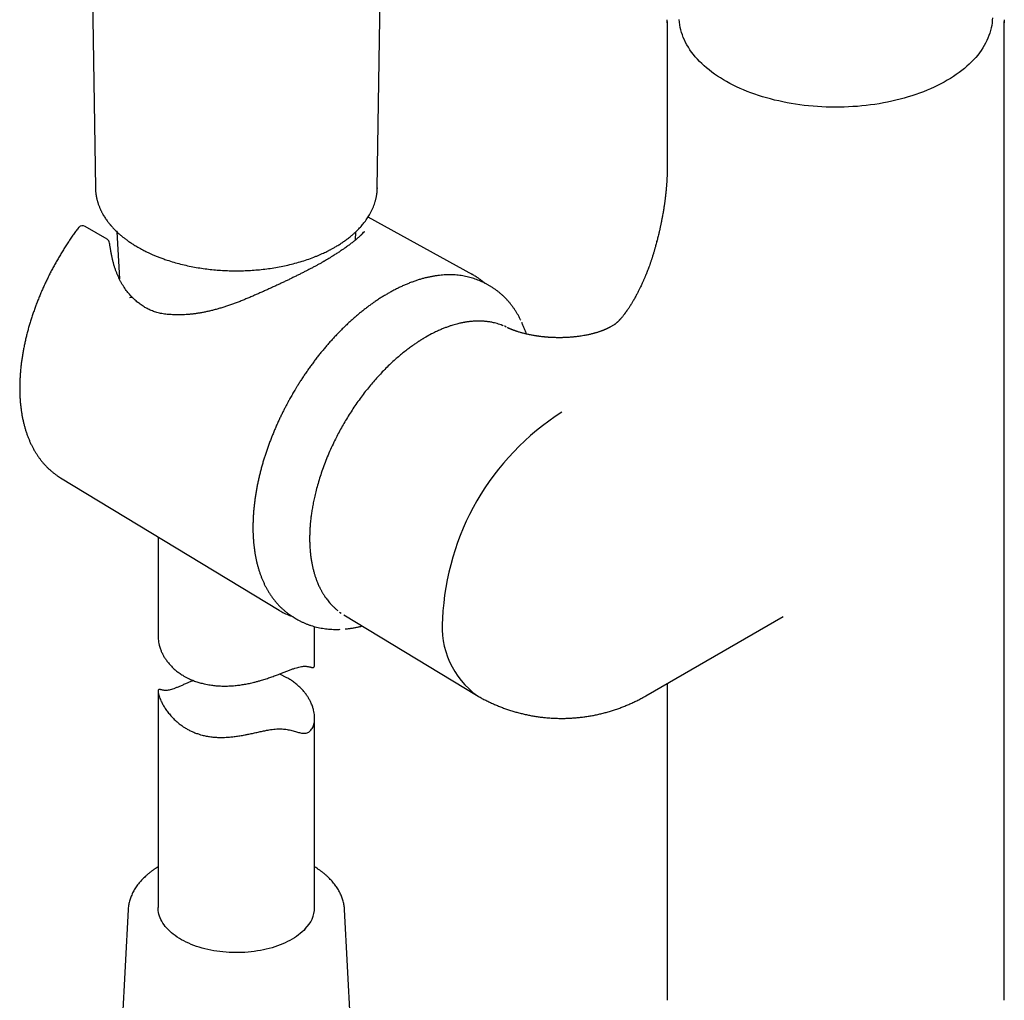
# Model space of a CAD drawing. Header units: millimetres. Extents: x 8 to 839, y 12 to 2009.
# Tile 3 of 22: x 625 to 720, y 487 to 581. Entities that reach past the tile are written whole.
import ezdxf

# ---------------------------------------------------------------- set-up
doc = ezdxf.new("R2010")
doc.units = ezdxf.units.MM

msp = doc.modelspace()

# ---------------------------------------------------------------- linework, layer by layer
at = {"color": 7, "linetype": 'Continuous', "lineweight": 30}
for p, q in [((659.716, 565.299), (661.21, 667.707)), ((631.614, 640.11), (632.705, 565.299)), ((687.5, 581.25), (687.5, 567.287)), ((719.8, 487.637), (719.8, 581.25)), ((632.708, 565.299), (632.709, 565.27)), ((659.713, 565.299), (659.711, 565.251)), ((668.864, 556.979), (658.826, 562.491)), ((633.82, 560.379), (631.732, 561.612)), ((634.76, 561.101), (635, 556.583)), ((657.619, 560.308), (657.661, 561.101)), ((686.499, 560.16), (686.511, 560.206)), ((670.376, 555.971), (670.075, 556.137)), ((670.376, 555.971), (670.373, 555.973)), ((683.363, 553.159), (683.371, 553.169)), ((671.937, 552.047), (671.916, 552.059)), ((672.066, 551.97), (671.937, 552.047)), ((673.573, 552.403), (673.584, 552.379)), ((682.411, 552.184), (682.006, 551.951)), ((682.413, 552.18), (682.409, 552.178)), ((664.918, 551.309), (664.366, 551.006)), ((675.833, 551.011), (675.824, 551.012)), ((678.938, 551.067), (678.905, 551.063)), ((629.355, 537.54), (650.309, 524.838)), ((638.711, 531.869), (638.711, 522.323)), ((656.096, 524.656), (656.27, 524.56)), ((651.645, 524.21), (651.938, 524.032)), ((656.499, 524.411), (669.211, 516.706)), ((685.459, 516.647), (698.594, 524.229)), ((653.711, 519.638), (653.711, 523.275)), ((656.649, 523.051), (656.627, 523.049)), ((638.711, 517.092), (638.711, 496.372)), ((687.5, 517.825), (687.5, 487.637)), ((653.711, 496.372), (653.711, 514.497)), ((635.845, 496.164), (634.589, 472.507)), ((635.845, 496.164), (635.844, 496.158)), ((657.833, 472.507), (656.577, 496.164))]:
    msp.add_line(p, q, dxfattribs=at)
at = {"color": 7, "linetype": 'Continuous', "lineweight": 30, "flags": 128}
for points in [[(687.502, 581.1), (687.5, 581.218), (687.502, 581.411)], [(718.657, 581.603), (718.647, 581.357), (718.624, 581.111), (718.589, 580.866), (718.542, 580.621), (718.483, 580.377), (718.412, 580.134), (718.33, 579.892), (718.235, 579.652), (718.128, 579.414), (718.01, 579.177), (717.88, 578.942), (717.739, 578.71), (717.586, 578.48), (717.422, 578.252), (717.247, 578.028), (717.061, 577.806), (716.864, 577.588), (716.656, 577.372), (716.438, 577.161), (716.21, 576.953), (715.971, 576.748), (715.723, 576.548), (715.464, 576.352), (715.196, 576.16), (714.919, 575.973), (714.633, 575.791), (714.338, 575.613), (714.034, 575.44), (713.721, 575.272), (713.401, 575.109), (713.073, 574.952), (712.737, 574.8), (712.394, 574.654), (712.043, 574.513), (711.686, 574.378), (711.323, 574.249), (710.953, 574.126), (710.577, 574.01), (710.196, 573.899), (709.809, 573.795), (709.418, 573.697), (709.022, 573.605), (708.621, 573.52), (708.217, 573.442), (707.808, 573.371), (707.397, 573.306), (706.982, 573.248), (706.565, 573.196), (706.145, 573.152), (705.723, 573.114), (705.3, 573.084), (704.875, 573.06), (704.449, 573.044), (704.023, 573.034), (703.596, 573.031), (703.17, 573.036), (702.743, 573.047), (702.318, 573.066), (701.894, 573.091), (701.471, 573.123), (701.049, 573.162), (700.63, 573.208), (700.213, 573.261), (699.8, 573.321), (699.389, 573.388), (698.981, 573.461), (698.578, 573.541), (698.178, 573.628), (697.783, 573.721), (697.393, 573.82), (697.008, 573.926), (696.628, 574.038), (696.253, 574.156), (695.885, 574.281), (695.523, 574.411), (695.168, 574.548), (694.819, 574.69), (694.478, 574.837), (694.144, 574.991), (693.817, 575.149), (693.499, 575.313), (693.189, 575.483), (692.887, 575.657), (692.594, 575.836), (692.31, 576.02), (692.035, 576.208), (691.77, 576.401), (691.514, 576.598), (691.268, 576.799), (691.031, 577.004), (690.806, 577.213), (690.59, 577.426), (690.385, 577.642), (690.191, 577.861), (690.007, 578.084), (689.835, 578.309), (689.674, 578.537), (689.524, 578.768), (689.386, 579.001), (689.259, 579.236), (689.143, 579.473), (689.04, 579.712), (688.948, 579.952), (688.868, 580.194), (688.8, 580.438), (688.744, 580.682), (688.7, 580.927), (688.668, 581.172), (688.649, 581.419)], [(719.797, 581.41), (719.799, 581.155), (719.798, 581.103)], [(670.075, 556.137), (669.946, 556.205), (669.914, 556.222)], [(651.49, 524.307), (651.519, 524.289), (651.645, 524.21)], [(652.815, 494.32), (652.667, 494.168), (652.508, 494.02), (652.338, 493.875), (652.159, 493.735), (651.971, 493.599), (651.773, 493.467), (651.565, 493.34), (651.35, 493.218), (651.126, 493.101), (650.893, 492.99), (650.654, 492.884), (650.407, 492.783), (650.153, 492.688), (649.893, 492.6), (649.627, 492.517), (649.355, 492.441), (649.079, 492.371), (648.797, 492.308), (648.512, 492.251), (648.222, 492.201), (647.93, 492.157), (647.634, 492.121), (647.337, 492.091), (647.037, 492.068), (646.736, 492.053), (646.435, 492.044), (646.133, 492.042), (645.831, 492.048), (645.53, 492.06), (645.229, 492.079), (644.931, 492.106), (644.634, 492.139), (644.34, 492.179), (644.049, 492.226), (643.762, 492.279), (643.478, 492.34), (643.199, 492.406), (642.925, 492.48), (642.656, 492.559), (642.393, 492.645), (642.137, 492.737), (641.886, 492.834), (641.643, 492.938), (641.407, 493.047), (641.179, 493.161), (640.959, 493.28), (640.748, 493.405), (640.545, 493.534), (640.352, 493.668), (640.168, 493.807), (639.994, 493.949), (639.83, 494.096), (639.677, 494.246), (639.534, 494.4), (639.402, 494.556), (639.281, 494.716), (639.171, 494.878), (639.072, 495.043), (638.986, 495.21), (638.91, 495.379), (638.847, 495.55), (638.796, 495.722), (638.756, 495.894), (638.729, 496.068), (638.714, 496.242), (638.711, 496.372)], [(687.5, 487.637), (687.5, 487.605), (687.502, 487.484)], [(719.797, 487.477), (719.799, 487.541), (719.8, 487.637)]]:
    msp.add_lwpolyline(points, dxfattribs=at)
at = {"color": 7, "linetype": 'Continuous', "lineweight": 30}
for centre, radius, start, end in [((631.477, 561.182), 0.5, 59.4351, 137.49325), ((633.565, 559.949), 0.5, 6.7688, 59.4351), ((633.623, 559.594), 0.5, 8.15266, 11.49547), ((633.662, 559.339), 0.5, 8.58566, 9.50375), ((665.884, 551.552), 6.191, 59.6675, 62.93357), ((636.74, 553.738), 0.5, 52.98593, 55.56674), ((640.231, 552.651), 0.5, 87.02071, 89.44546), ((690.744, 522.921), 24.804, 122.58761, 177.41239), ((653.518, 530.132), 6.191, 237.17587, 240.4805), ((674.011, 523.228), 8.087, 174.22709, 234.4608), ((650.692, 496.468), 3.021, 314.66573, 358.16994)]:
    msp.add_arc(centre, radius, start, end, dxfattribs=at)
for points, knots in [([(687.5, 567.288), (687.5, 567.245), (687.499, 567.168), (687.498, 567.066), (687.497, 566.99), (687.496, 566.93), (687.495, 566.874), (687.493, 566.784), (687.49, 566.663), (687.486, 566.528), (687.481, 566.412), (687.477, 566.31), (687.471, 566.204), (687.466, 566.095), (687.459, 565.977), (687.451, 565.85), (687.441, 565.706), (687.43, 565.56), (687.419, 565.416), (687.406, 565.268), (687.394, 565.136), (687.383, 565.022), (687.376, 564.944), (687.368, 564.868), (687.359, 564.784), (687.349, 564.688), (687.338, 564.594), (687.329, 564.509), (687.32, 564.436), (687.311, 564.363), (687.301, 564.281), (687.288, 564.173), (687.272, 564.051), (687.255, 563.924), (687.239, 563.809), (687.223, 563.698), (687.206, 563.585), (687.187, 563.455), (687.163, 563.3), (687.132, 563.11), (687.098, 562.907), (687.062, 562.705), (687.028, 562.517), (686.996, 562.348), (686.968, 562.204), (686.941, 562.067), (686.913, 561.929), (686.883, 561.781), (686.852, 561.634), (686.821, 561.492), (686.791, 561.358), (686.763, 561.234), (686.734, 561.108), (686.7, 560.964), (686.657, 560.786), (686.607, 560.581), (686.557, 560.384), (686.524, 560.26), (686.51, 560.206)], [0, 0, 0, 0, 0.021124, 0.037667, 0.049537, 0.057867, 0.066688, 0.076341, 0.10102, 0.124209, 0.139999, 0.155385, 0.171506, 0.189093, 0.205927, 0.225694, 0.246744, 0.271378, 0.291551, 0.311218, 0.337108, 0.350233, 0.361147, 0.371265, 0.383491, 0.397929, 0.412567, 0.424391, 0.434275, 0.444087, 0.455829, 0.469518, 0.490117, 0.507519, 0.523051, 0.538759, 0.55404, 0.569391, 0.592362, 0.618983, 0.647765, 0.675159, 0.700902, 0.723296, 0.742629, 0.758417, 0.777336, 0.797203, 0.816356, 0.834788, 0.852395, 0.868393, 0.882606, 0.900588, 0.923452, 0.95043, 0.978532, 1, 1, 1, 1]), ([(632.705, 565.299), (632.707, 565.25), (632.709, 565.147), (632.719, 564.997), (632.733, 564.842), (632.752, 564.694), (632.773, 564.557), (632.794, 564.441), (632.813, 564.349), (632.831, 564.268), (632.85, 564.186), (632.875, 564.089), (632.906, 563.98), (632.941, 563.864), (632.982, 563.74), (633.029, 563.61), (633.081, 563.476), (633.132, 563.354), (633.178, 563.25), (633.217, 563.166), (633.255, 563.089), (633.298, 563.003), (633.352, 562.9), (633.423, 562.772), (633.51, 562.624), (633.61, 562.465), (633.714, 562.309), (633.82, 562.16), (633.913, 562.036), (633.989, 561.938), (634.045, 561.869), (634.093, 561.81), (634.133, 561.763), (634.163, 561.728), (634.188, 561.698), (634.221, 561.66), (634.272, 561.602), (634.346, 561.519), (634.445, 561.414), (634.568, 561.286), (634.719, 561.138), (634.889, 560.979), (635.078, 560.811), (635.284, 560.638), (635.517, 560.454), (635.781, 560.258), (636.076, 560.053), (636.404, 559.84), (636.642, 559.7), (636.764, 559.627)], [0, 0, 0, 0, 0.02109, 0.043573, 0.067466, 0.09244, 0.114743, 0.133347, 0.14825, 0.159345, 0.172107, 0.187216, 0.204668, 0.223113, 0.241481, 0.263419, 0.285247, 0.305742, 0.322609, 0.335799, 0.34705, 0.361116, 0.378188, 0.398266, 0.425034, 0.452231, 0.478679, 0.504379, 0.529329, 0.543004, 0.555487, 0.565889, 0.574212, 0.580456, 0.584737, 0.590092, 0.600924, 0.616009, 0.635347, 0.658934, 0.686766, 0.71884, 0.749704, 0.783676, 0.820753, 0.86093, 0.9042, 0.950559, 1, 1, 1, 1]), ([(636.764, 559.627), (636.846, 559.581), (637.001, 559.493), (637.228, 559.371), (637.443, 559.26), (637.659, 559.154), (637.889, 559.046), (638.153, 558.927), (638.455, 558.798), (638.798, 558.661), (639.17, 558.522), (639.641, 558.36), (640.208, 558.183), (640.867, 558.004), (641.533, 557.848), (642.201, 557.715), (642.871, 557.604), (643.54, 557.514), (644.205, 557.446), (644.869, 557.397), (645.535, 557.368), (646.207, 557.358), (646.886, 557.368), (647.57, 557.398), (648.259, 557.449), (648.948, 557.522), (649.638, 557.617), (650.322, 557.733), (650.992, 557.871), (651.666, 558.032), (652.335, 558.219), (652.997, 558.43), (653.516, 558.619), (653.907, 558.774), (654.179, 558.888), (654.433, 559.001), (654.663, 559.107), (654.849, 559.197), (654.996, 559.27), (655.111, 559.329), (655.213, 559.382), (655.314, 559.436), (655.421, 559.494), (655.546, 559.563), (655.689, 559.645), (655.848, 559.739), (656.066, 559.873), (656.336, 560.047), (656.649, 560.263), (656.958, 560.494), (657.24, 560.722), (657.486, 560.936), (657.691, 561.126), (657.867, 561.3), (658.022, 561.461), (658.166, 561.62), (658.305, 561.78), (658.443, 561.95), (658.582, 562.132), (658.721, 562.328), (658.854, 562.529), (658.986, 562.748), (659.114, 562.981), (659.235, 563.228), (659.341, 563.473), (659.438, 563.729), (659.507, 563.948), (659.554, 564.118), (659.587, 564.25), (659.617, 564.387), (659.641, 564.515), (659.662, 564.644), (659.681, 564.776), (659.697, 564.93), (659.711, 565.107), (659.714, 565.232), (659.716, 565.299)], [0, 0, 0, 0, 0.01083, 0.020576, 0.029286, 0.038092, 0.047468, 0.057413, 0.069864, 0.083105, 0.097137, 0.111957, 0.135359, 0.158515, 0.181343, 0.203845, 0.226022, 0.247874, 0.269402, 0.29061, 0.311804, 0.333224, 0.35487, 0.376742, 0.398842, 0.421171, 0.44373, 0.466519, 0.489265, 0.511597, 0.536111, 0.560102, 0.583571, 0.594455, 0.605223, 0.615518, 0.62483, 0.633155, 0.638485, 0.643313, 0.647639, 0.651577, 0.656183, 0.661604, 0.667914, 0.675114, 0.68309, 0.697863, 0.713152, 0.728957, 0.745264, 0.758504, 0.770529, 0.781337, 0.790934, 0.800271, 0.809983, 0.819652, 0.830186, 0.841578, 0.853077, 0.864325, 0.87828, 0.891865, 0.905181, 0.918661, 0.931882, 0.938772, 0.94571, 0.952983, 0.960644, 0.96638, 0.973183, 0.981054, 0.989993, 1, 1, 1, 1]), ([(631.038, 561.434), (630.961, 561.33), (630.796, 561.108), (630.55, 560.762), (630.299, 560.399), (630.053, 560.031), (629.812, 559.66), (629.577, 559.284), (629.346, 558.905), (629.121, 558.522), (628.902, 558.137), (628.688, 557.748), (628.48, 557.356), (628.278, 556.962), (628.082, 556.565), (627.893, 556.167), (627.71, 555.766), (627.533, 555.364), (627.362, 554.96), (627.199, 554.556), (627.042, 554.15), (626.892, 553.744), (626.749, 553.337), (626.613, 552.93), (626.484, 552.523), (626.362, 552.116), (626.247, 551.71), (626.14, 551.305), (626.041, 550.9), (625.948, 550.497), (625.864, 550.095), (625.787, 549.695), (625.718, 549.296), (625.656, 548.9), (625.603, 548.506), (625.557, 548.114), (625.519, 547.726), (625.489, 547.34), (625.468, 546.958), (625.454, 546.579), (625.448, 546.204), (625.451, 545.833), (625.461, 545.466), (625.48, 545.103), (625.507, 544.745), (625.542, 544.392), (625.586, 544.044), (625.637, 543.702), (625.697, 543.365), (625.765, 543.034), (625.841, 542.709), (625.925, 542.39), (626.017, 542.078), (626.118, 541.772), (626.226, 541.474), (626.342, 541.183), (626.466, 540.899), (626.597, 540.623), (626.736, 540.355), (626.883, 540.094), (627.037, 539.843), (627.198, 539.599), (627.365, 539.364), (627.54, 539.138), (627.722, 538.921), (627.91, 538.713), (628.104, 538.513), (628.305, 538.323), (628.512, 538.142), (628.724, 537.971), (628.943, 537.809), (629.152, 537.665), (629.291, 537.58), (629.353, 537.542)], [0, 0, 0, 0, 0.012646, 0.026857, 0.041065, 0.055272, 0.069478, 0.083683, 0.097888, 0.112092, 0.126295, 0.1405, 0.154704, 0.168909, 0.183116, 0.197323, 0.211533, 0.225744, 0.239957, 0.254173, 0.268391, 0.282613, 0.296838, 0.311066, 0.325299, 0.339535, 0.353776, 0.368021, 0.382271, 0.396526, 0.410787, 0.425052, 0.439323, 0.453599, 0.467881, 0.482168, 0.496461, 0.510758, 0.525061, 0.539367, 0.553678, 0.567992, 0.582308, 0.596626, 0.610943, 0.625259, 0.639571, 0.653878, 0.668178, 0.682468, 0.696745, 0.711007, 0.725251, 0.739472, 0.753669, 0.767837, 0.781973, 0.796074, 0.810136, 0.824158, 0.838136, 0.85207, 0.865958, 0.8798, 0.893595, 0.907347, 0.921056, 0.934725, 0.948359, 0.961961, 0.975537, 0.989092, 1, 1, 1, 1]), ([(631.108, 561.518), (631.099, 561.509), (631.074, 561.483), (631.053, 561.454), (631.039, 561.435)], [0, 0, 0, 0, 0.35685, 1, 1, 1, 1]), ([(658.475, 561.081), (658.471, 561.079), (658.452, 561.066), (658.413, 561.027), (658.313, 560.932), (658.166, 560.787), (657.967, 560.604), (657.745, 560.41), (657.498, 560.206), (657.228, 559.993), (656.935, 559.772), (656.719, 559.618), (656.61, 559.541)], [0, 0, 0, 0, 0.004107, 0.020093, 0.083707, 0.210908, 0.338094, 0.470391, 0.602881, 0.735386, 0.867782, 1, 1, 1, 1]), ([(658.36, 561.109), (658.359, 561.1), (658.358, 561.085), (658.351, 561.057), (658.338, 561.025), (658.32, 560.988), (658.293, 560.945), (658.256, 560.895), (658.211, 560.841), (658.164, 560.789), (658.127, 560.754), (658.113, 560.74)], [0, 0, 0, 0, 0.154406, 0.276993, 0.389548, 0.495777, 0.608359, 0.716966, 0.823729, 0.929839, 1, 1, 1, 1]), ([(634.114, 559.693), (634.105, 559.737), (634.083, 559.842), (634.07, 559.947), (634.062, 560.008)], [0, 0, 0, 0, 0.418281, 1, 1, 1, 1]), ([(634.156, 559.421), (634.15, 559.456), (634.136, 559.537), (634.125, 559.618), (634.119, 559.665)], [0, 0, 0, 0, 0.428847, 1, 1, 1, 1]), ([(656.61, 559.541), (656.521, 559.479), (656.343, 559.355), (656.052, 559.161), (655.742, 558.961), (655.227, 558.64), (654.822, 558.388), (654.527, 558.204)], [0, 0, 0, 0, 0.1488982, 0.2981256, 0.448358, 0.598916, 1, 1, 1, 1]), ([(686.499, 560.167), (686.48, 560.093), (686.442, 559.954), (686.39, 559.762), (686.345, 559.602), (686.308, 559.473), (686.279, 559.371), (686.255, 559.288), (686.227, 559.192), (686.191, 559.073), (686.146, 558.925), (686.102, 558.781), (686.061, 558.652), (686.028, 558.548), (685.995, 558.447), (685.958, 558.337), (685.917, 558.213), (685.872, 558.081), (685.814, 557.917), (685.745, 557.724), (685.664, 557.506), (685.587, 557.305), (685.526, 557.152), (685.481, 557.04), (685.447, 556.957), (685.409, 556.865), (685.365, 556.761), (685.316, 556.644), (685.266, 556.528), (685.197, 556.371), (685.093, 556.142), (684.959, 555.855), (684.815, 555.562), (684.675, 555.288), (684.521, 554.996), (684.379, 554.74), (684.262, 554.534), (684.181, 554.396), (684.101, 554.262), (684.017, 554.123), (683.927, 553.978), (683.846, 553.853), (683.78, 553.75), (683.724, 553.665), (683.669, 553.584), (683.62, 553.512), (683.574, 553.447), (683.53, 553.385), (683.49, 553.329), (683.458, 553.285), (683.431, 553.249), (683.402, 553.209), (683.378, 553.178), (683.363, 553.159)], [0, 0, 0, 0, 0.030223, 0.056251, 0.078103, 0.095798, 0.10935, 0.119898, 0.130249, 0.149063, 0.169218, 0.192283, 0.209306, 0.223347, 0.236058, 0.251579, 0.269808, 0.288484, 0.30712, 0.339168, 0.369965, 0.398835, 0.423476, 0.43411, 0.445553, 0.457931, 0.472278, 0.488809, 0.506283, 0.520164, 0.5534, 0.600478, 0.637263, 0.673154, 0.712342, 0.756122, 0.77798, 0.797425, 0.813594, 0.833998, 0.856078, 0.875672, 0.889138, 0.902093, 0.91458, 0.927292, 0.937332, 0.948819, 0.961062, 0.968643, 0.975035, 0.98502, 1, 1, 1, 1]), ([(636.311, 554.749), (636.283, 554.776), (636.193, 554.865), (636.049, 555.018), (635.885, 555.203), (635.733, 555.389), (635.592, 555.58), (635.451, 555.785), (635.314, 556.001), (635.18, 556.231), (635.053, 556.47), (634.934, 556.716), (634.821, 556.97), (634.715, 557.231), (634.617, 557.5), (634.526, 557.777), (634.442, 558.061), (634.365, 558.353), (634.295, 558.652), (634.232, 558.96), (634.187, 559.214), (634.164, 559.368), (634.158, 559.414)], [0, 0, 0, 0, 0.024252, 0.078455, 0.128805, 0.175811, 0.22566, 0.273446, 0.325804, 0.378266, 0.430923, 0.483867, 0.53702, 0.59045, 0.644089, 0.698092, 0.752515, 0.807407, 0.862816, 0.918787, 0.97536, 1, 1, 1, 1]), ([(654.645, 558.278), (654.563, 558.233), (654.394, 558.139), (654.13, 557.994), (653.856, 557.846), (653.577, 557.698), (653.292, 557.548), (653.002, 557.397), (652.705, 557.245), (652.402, 557.091), (652.094, 556.936), (651.78, 556.781), (651.464, 556.626), (651.145, 556.471), (650.823, 556.317), (650.498, 556.163), (650.169, 556.009), (649.834, 555.854), (649.496, 555.699), (649.154, 555.544), (648.81, 555.389), (648.464, 555.236), (648.178, 555.11), (648.008, 555.036), (647.953, 555.013)], [0, 0, 0, 0, 0.042377, 0.087291, 0.132381, 0.177722, 0.22268, 0.267967, 0.313733, 0.359887, 0.406334, 0.452968, 0.49968, 0.546335, 0.592818, 0.639374, 0.686658, 0.734318, 0.782324, 0.830642, 0.879231, 0.928049, 0.977051, 1, 1, 1, 1]), ([(669.905, 556.226), (669.848, 556.255), (669.711, 556.324), (669.489, 556.423), (669.238, 556.524), (668.982, 556.615), (668.72, 556.696), (668.452, 556.767), (668.179, 556.828), (667.901, 556.879), (667.618, 556.919), (667.33, 556.949), (667.037, 556.968), (666.739, 556.977), (666.438, 556.975), (666.132, 556.962), (665.822, 556.938), (665.508, 556.902), (665.192, 556.856), (664.872, 556.799), (664.549, 556.731), (664.223, 556.652), (663.895, 556.562), (663.565, 556.461), (663.233, 556.349), (662.899, 556.226), (662.564, 556.092), (662.228, 555.948), (661.891, 555.793), (661.553, 555.627), (661.215, 555.452), (660.887, 555.272), (660.561, 555.083), (660.246, 554.892), (659.92, 554.686), (659.606, 554.477), (659.293, 554.261), (658.993, 554.045), (658.694, 553.822), (658.396, 553.591), (658.099, 553.353), (657.805, 553.109), (657.512, 552.857), (657.221, 552.599), (656.932, 552.335), (656.645, 552.064), (656.36, 551.786), (656.079, 551.503), (655.799, 551.214), (655.523, 550.919), (655.25, 550.618), (654.98, 550.313), (654.713, 550.002), (654.449, 549.686), (654.19, 549.365), (653.934, 549.041), (653.682, 548.712), (653.435, 548.379), (653.192, 548.043), (652.955, 547.705), (652.723, 547.366), (652.5, 547.029), (652.289, 546.702), (652.102, 546.405), (651.942, 546.144), (651.771, 545.86), (651.653, 545.658), (651.579, 545.531)], [0, 0, 0, 0, 0.011166, 0.026769, 0.042423, 0.058132, 0.0739, 0.089728, 0.10562, 0.121576, 0.137597, 0.153684, 0.169834, 0.186047, 0.20232, 0.218651, 0.235036, 0.251471, 0.267953, 0.284479, 0.301043, 0.317643, 0.334275, 0.350935, 0.36762, 0.384327, 0.401054, 0.417798, 0.434558, 0.451332, 0.468118, 0.484917, 0.500006, 0.51678, 0.531864, 0.548658, 0.563735, 0.57881, 0.593882, 0.60895, 0.624014, 0.639074, 0.65413, 0.669181, 0.684227, 0.699269, 0.714305, 0.729335, 0.744358, 0.759375, 0.774384, 0.789384, 0.804373, 0.81935, 0.834311, 0.849253, 0.86417, 0.879053, 0.893888, 0.908653, 0.923306, 0.937759, 0.951807, 0.964798, 0.975104, 0.984361, 1, 1, 1, 1]), ([(670.051, 556.143), (670.05, 556.144), (669.983, 556.206), (669.843, 556.321), (669.631, 556.487), (669.412, 556.643), (669.208, 556.778), (669.075, 556.857), (669.018, 556.89)], [0, 0, 0, 0, 0.002874, 0.213544, 0.423962, 0.634171, 0.844222, 1, 1, 1, 1]), ([(673.469, 552.621), (673.461, 552.638), (673.41, 552.745), (673.31, 552.936), (673.168, 553.191), (673.018, 553.439), (672.861, 553.679), (672.697, 553.911), (672.527, 554.136), (672.35, 554.353), (672.166, 554.561), (671.975, 554.762), (671.779, 554.954), (671.575, 555.137), (671.365, 555.312), (671.149, 555.478), (670.927, 555.636), (670.699, 555.784), (670.513, 555.896), (670.402, 555.956), (670.371, 555.972)], [0, 0, 0, 0, 0.0117481, 0.0724716, 0.1331162, 0.1936792, 0.2541595, 0.3145583, 0.3748796, 0.4351299, 0.4953187, 0.5554584, 0.6155645, 0.6756551, 0.7357512, 0.795876, 0.856055, 0.916315, 0.9766842, 1, 1, 1, 1]), ([(636.308, 554.746), (636.295, 554.758), (636.266, 554.783), (636.208, 554.804), (636.14, 554.812), (636.066, 554.806), (636.014, 554.79), (635.987, 554.781)], [0, 0, 0, 0, 0.187542, 0.390657, 0.593771, 0.796886, 1, 1, 1, 1]), ([(647.953, 555.013), (647.896, 554.987), (647.715, 554.906), (647.41, 554.775), (647.039, 554.62), (646.668, 554.47), (646.295, 554.327), (645.924, 554.189), (645.553, 554.059), (645.185, 553.936), (644.819, 553.822), (644.456, 553.715), (644.094, 553.617), (643.737, 553.527), (643.385, 553.446), (643.039, 553.375), (642.699, 553.313), (642.364, 553.26), (642.035, 553.217), (641.713, 553.183), (641.395, 553.158), (641.085, 553.143), (640.782, 553.138), (640.506, 553.14), (640.333, 553.148), (640.257, 553.152)], [0, 0, 0, 0, 0.022249, 0.069987, 0.11775, 0.16536, 0.212891, 0.260661, 0.308033, 0.355057, 0.401783, 0.448265, 0.494558, 0.540628, 0.585875, 0.630523, 0.674595, 0.718118, 0.761122, 0.803642, 0.845716, 0.887392, 0.928029, 0.968619, 1, 1, 1, 1]), ([(637.023, 554.151), (636.991, 554.173), (636.903, 554.232), (636.766, 554.338), (636.603, 554.473), (636.451, 554.61), (636.353, 554.707), (636.31, 554.749)], [0, 0, 0, 0, 0.124954, 0.33885, 0.564206, 0.810207, 1, 1, 1, 1]), ([(640.236, 553.152), (640.149, 553.153), (639.972, 553.156), (639.71, 553.173), (639.452, 553.199), (639.201, 553.235), (638.958, 553.281), (638.722, 553.335), (638.493, 553.399), (638.272, 553.472), (638.059, 553.555), (637.851, 553.646), (637.65, 553.747), (637.455, 553.856), (637.266, 553.977), (637.128, 554.071), (637.055, 554.128), (637.041, 554.138)], [0, 0, 0, 0, 0.073029, 0.148666, 0.223019, 0.296233, 0.36845, 0.439791, 0.50984, 0.578922, 0.647361, 0.715308, 0.782888, 0.850062, 0.917148, 0.984695, 1, 1, 1, 1]), ([(683.371, 553.169), (683.366, 553.162), (683.335, 553.121), (683.28, 553.052), (683.205, 552.96), (683.141, 552.884), (683.088, 552.822), (683.049, 552.777), (683.014, 552.738), (682.978, 552.699), (682.939, 552.656), (682.897, 552.612), (682.855, 552.569), (682.818, 552.531), (682.783, 552.496), (682.749, 552.463), (682.712, 552.428), (682.674, 552.393), (682.637, 552.36), (682.603, 552.33), (682.575, 552.306), (682.55, 552.286), (682.526, 552.267), (682.501, 552.247), (682.476, 552.228), (682.454, 552.213), (682.44, 552.203), (682.432, 552.197), (682.426, 552.194), (682.422, 552.191), (682.419, 552.189), (682.415, 552.187), (682.412, 552.185), (682.411, 552.184), (682.411, 552.184)], [0, 0, 0, 0, 0.007886, 0.045371, 0.082208, 0.124215, 0.14901, 0.172281, 0.191876, 0.211345, 0.237405, 0.267607, 0.293815, 0.322275, 0.347592, 0.373902, 0.404927, 0.440585, 0.478376, 0.515922, 0.54875, 0.579675, 0.611021, 0.653252, 0.701606, 0.753737, 0.804747, 0.827461, 0.849302, 0.869818, 0.890334, 0.918268, 0.954807, 1, 1, 1, 1]), ([(671.775, 552.099), (671.749, 552.11), (671.646, 552.153), (671.459, 552.221), (671.21, 552.301), (670.979, 552.363), (670.769, 552.41), (670.586, 552.446), (670.408, 552.475), (670.242, 552.497), (670.098, 552.513), (669.976, 552.523), (669.878, 552.53), (669.802, 552.535), (669.734, 552.538), (669.661, 552.541), (669.571, 552.543), (669.462, 552.545), (669.336, 552.544), (669.192, 552.541), (669.041, 552.534), (668.891, 552.525), (668.749, 552.513), (668.611, 552.499), (668.477, 552.483), (668.348, 552.466), (668.23, 552.448), (668.115, 552.429), (667.995, 552.408), (667.86, 552.382), (667.703, 552.349), (667.522, 552.307), (667.318, 552.256), (667.089, 552.193), (666.837, 552.116), (666.56, 552.024), (666.258, 551.915), (665.931, 551.785), (665.58, 551.633), (665.24, 551.474), (665.017, 551.359), (664.92, 551.308)], [0, 0, 0, 0, 0.013988, 0.054106, 0.096026, 0.139746, 0.168505, 0.197993, 0.227156, 0.253008, 0.275366, 0.294232, 0.308821, 0.320305, 0.328947, 0.339406, 0.353406, 0.369204, 0.387927, 0.409575, 0.432474, 0.454165, 0.474624, 0.493853, 0.513584, 0.531827, 0.548582, 0.563849, 0.580155, 0.598869, 0.620766, 0.645844, 0.674102, 0.705538, 0.740151, 0.777939, 0.8189, 0.863031, 0.910329, 0.960794, 1, 1, 1, 1]), ([(674.005, 551.299), (674.002, 551.309), (673.965, 551.424), (673.888, 551.639), (673.771, 551.944), (673.666, 552.197), (673.597, 552.347), (673.573, 552.401)], [0, 0, 0, 0, 0.024792, 0.299149, 0.573734, 0.848412, 1, 1, 1, 1]), ([(675.833, 551.01), (675.798, 551.013), (675.684, 551.023), (675.504, 551.042), (675.323, 551.064), (675.185, 551.082), (675.072, 551.098), (674.95, 551.117), (674.808, 551.139), (674.651, 551.166), (674.483, 551.197), (674.317, 551.23), (674.163, 551.263), (674.024, 551.294), (673.898, 551.325), (673.771, 551.356), (673.638, 551.391), (673.495, 551.43), (673.35, 551.472), (673.216, 551.513), (673.106, 551.549), (673.02, 551.577), (672.948, 551.602), (672.877, 551.627), (672.8, 551.654), (672.728, 551.681), (672.667, 551.704), (672.621, 551.723), (672.577, 551.74), (672.531, 551.759), (672.477, 551.781), (672.423, 551.804), (672.372, 551.827), (672.323, 551.849), (672.276, 551.871), (672.237, 551.889), (672.205, 551.905), (672.182, 551.916), (672.169, 551.923), (672.166, 551.924)], [0, 0, 0, 0, 0.019616, 0.064955, 0.103755, 0.126158, 0.147226, 0.171773, 0.201221, 0.23564, 0.271377, 0.310089, 0.345057, 0.376224, 0.406862, 0.43654, 0.469697, 0.50639, 0.546555, 0.584055, 0.615424, 0.639306, 0.659753, 0.682149, 0.707589, 0.73712, 0.757195, 0.773877, 0.789339, 0.808709, 0.831694, 0.858109, 0.879352, 0.906325, 0.934931, 0.956368, 0.97226, 0.995121, 1, 1, 1, 1]), ([(678.94, 551.065), (678.887, 551.059), (678.79, 551.046), (678.655, 551.031), (678.544, 551.02), (678.456, 551.012), (678.382, 551.005), (678.294, 550.998), (678.18, 550.989), (678.05, 550.98), (677.93, 550.973), (677.822, 550.968), (677.706, 550.963), (677.574, 550.958), (677.431, 550.954), (677.275, 550.952), (677.117, 550.951), (676.957, 550.952), (676.806, 550.955), (676.658, 550.959), (676.527, 550.964), (676.405, 550.969), (676.301, 550.975), (676.206, 550.981), (676.132, 550.985), (676.062, 550.99), (675.977, 550.997), (675.894, 551.004), (675.84, 551.009), (675.824, 551.01)], [0, 0, 0, 0, 0.053003, 0.097959, 0.134884, 0.163797, 0.185152, 0.20704, 0.24873, 0.295442, 0.331324, 0.363167, 0.398342, 0.440703, 0.488273, 0.533209, 0.586727, 0.636816, 0.684025, 0.729229, 0.777086, 0.808861, 0.845806, 0.877816, 0.900074, 0.917934, 0.946022, 0.984393, 1, 1, 1, 1]), ([(682.006, 551.951), (681.998, 551.946), (681.984, 551.938), (681.964, 551.926), (681.948, 551.918), (681.933, 551.91), (681.917, 551.901), (681.896, 551.89), (681.873, 551.878), (681.852, 551.867), (681.834, 551.858), (681.816, 551.85), (681.798, 551.841), (681.775, 551.83), (681.747, 551.816), (681.708, 551.798), (681.664, 551.778), (681.622, 551.76), (681.587, 551.744), (681.553, 551.73), (681.513, 551.713), (681.462, 551.692), (681.405, 551.67), (681.334, 551.642), (681.257, 551.613), (681.171, 551.582), (681.082, 551.551), (680.987, 551.519), (680.876, 551.483), (680.751, 551.445), (680.626, 551.408), (680.513, 551.376), (680.394, 551.345), (680.257, 551.31), (680.105, 551.274), (679.954, 551.24), (679.79, 551.205), (679.602, 551.169), (679.38, 551.13), (679.145, 551.092), (678.982, 551.071), (678.905, 551.061)], [0, 0, 0, 0, 0.026414, 0.04685, 0.061348, 0.072478, 0.086737, 0.104427, 0.123598, 0.14062, 0.153118, 0.163724, 0.175663, 0.188935, 0.206159, 0.227634, 0.253303, 0.276374, 0.292393, 0.305496, 0.322836, 0.343423, 0.369551, 0.392093, 0.423309, 0.452479, 0.480068, 0.508913, 0.540286, 0.575835, 0.609894, 0.640648, 0.668858, 0.70679, 0.742841, 0.777309, 0.8124, 0.853482, 0.900657, 0.95378, 1, 1, 1, 1]), ([(664.366, 551.006), (664.321, 550.98), (664.238, 550.931), (664.124, 550.863), (664.03, 550.806), (663.948, 550.756), (663.871, 550.707), (663.792, 550.658), (663.712, 550.606), (663.569, 550.513), (663.358, 550.373), (663.056, 550.163), (662.716, 549.914), (662.335, 549.621), (661.936, 549.298), (661.523, 548.944), (661.096, 548.558), (660.651, 548.132), (660.225, 547.701), (659.821, 547.27), (659.441, 546.845), (659.055, 546.392), (658.661, 545.907), (658.262, 545.389), (657.866, 544.846), (657.48, 544.289), (657.112, 543.727), (656.764, 543.166), (656.435, 542.607), (656.126, 542.052), (655.834, 541.498), (655.533, 540.892), (655.228, 540.237), (654.925, 539.533), (654.651, 538.84), (654.403, 538.158), (654.183, 537.489), (653.988, 536.834), (653.825, 536.221), (653.69, 535.653), (653.581, 535.135), (653.491, 534.646), (653.419, 534.188), (653.361, 533.761), (653.316, 533.364), (653.283, 532.997), (653.263, 532.71), (653.252, 532.498), (653.246, 532.36), (653.241, 532.246), (653.239, 532.157), (653.237, 532.079), (653.235, 531.991), (653.233, 531.874), (653.232, 531.721), (653.233, 531.533), (653.238, 531.312), (653.247, 531.06), (653.262, 530.79), (653.287, 530.461), (653.326, 530.086), (653.381, 529.693), (653.443, 529.334), (653.511, 529.006), (653.587, 528.686), (653.673, 528.373), (653.767, 528.07), (653.867, 527.782), (653.964, 527.533), (654.051, 527.326), (654.127, 527.158), (654.198, 527.008), (654.265, 526.876), (654.326, 526.761), (654.381, 526.66), (654.438, 526.56), (654.501, 526.454), (654.574, 526.335), (654.658, 526.205), (654.755, 526.062), (654.869, 525.904), (655.001, 525.733), (655.152, 525.552), (655.326, 525.36), (655.515, 525.169), (655.716, 524.986), (655.856, 524.865), (655.932, 524.808), (655.939, 524.803)], [0, 0, 0, 0, 0.005293, 0.009753, 0.013378, 0.016386, 0.019414, 0.022507, 0.025663, 0.028883, 0.039417, 0.050581, 0.06473, 0.079935, 0.096207, 0.112733, 0.13023, 0.148698, 0.168137, 0.184092, 0.200646, 0.2178, 0.235553, 0.254245, 0.273452, 0.292522, 0.311341, 0.32991, 0.347904, 0.365657, 0.383169, 0.400441, 0.422511, 0.444176, 0.465435, 0.48629, 0.50674, 0.526785, 0.546426, 0.563275, 0.579465, 0.594802, 0.609284, 0.622912, 0.635685, 0.647603, 0.658666, 0.663895, 0.6686, 0.672423, 0.675365, 0.677498, 0.680245, 0.684203, 0.689372, 0.695754, 0.703348, 0.712155, 0.72192, 0.731747, 0.747159, 0.762533, 0.775211, 0.787863, 0.80049, 0.813091, 0.825667, 0.838191, 0.84991, 0.858311, 0.866, 0.872979, 0.879246, 0.884801, 0.889645, 0.894169, 0.899698, 0.905764, 0.912469, 0.920169, 0.928896, 0.93865, 0.949431, 0.96124, 0.974363, 0.986958, 0.998901, 1, 1, 1, 1]), ([(651.579, 545.531), (651.502, 545.395), (651.393, 545.204), (651.236, 544.922), (651.106, 544.681), (650.953, 544.393), (650.795, 544.089), (650.634, 543.768), (650.472, 543.435), (650.31, 543.093), (650.149, 542.742), (649.991, 542.386), (649.836, 542.023), (649.685, 541.656), (649.538, 541.286), (649.396, 540.912), (649.258, 540.535), (649.126, 540.157), (648.999, 539.777), (648.878, 539.395), (648.762, 539.013), (648.652, 538.63), (648.549, 538.246), (648.452, 537.863), (648.361, 537.48), (648.277, 537.098), (648.199, 536.717), (648.128, 536.337), (648.063, 535.958), (648.006, 535.581), (647.955, 535.206), (647.912, 534.834), (647.875, 534.463), (647.845, 534.096), (647.823, 533.731), (647.808, 533.369), (647.799, 533.011), (647.798, 532.656), (647.804, 532.305), (647.818, 531.957), (647.839, 531.614), (647.867, 531.276), (647.902, 530.941), (647.944, 530.612), (647.994, 530.287), (648.051, 529.968), (648.116, 529.654), (648.187, 529.345), (648.266, 529.042), (648.352, 528.745), (648.445, 528.454), (648.546, 528.169), (648.653, 527.89), (648.768, 527.618), (648.89, 527.353), (649.019, 527.094), (649.154, 526.843), (649.297, 526.599), (649.446, 526.362), (649.603, 526.132), (649.766, 525.911), (649.936, 525.697), (650.112, 525.491), (650.295, 525.293), (650.484, 525.103), (650.68, 524.921), (650.883, 524.748), (651.091, 524.584), (651.291, 524.438), (651.423, 524.352), (651.482, 524.313)], [0, 0, 0, 0, 0.01669, 0.023324, 0.034356, 0.045796, 0.058059, 0.070856, 0.084068, 0.097601, 0.11139, 0.125386, 0.13955, 0.153854, 0.168276, 0.182798, 0.197407, 0.212089, 0.226835, 0.241639, 0.256492, 0.271389, 0.286325, 0.301297, 0.3163, 0.331332, 0.34639, 0.361471, 0.376573, 0.391695, 0.406835, 0.421991, 0.437163, 0.452348, 0.467547, 0.482757, 0.497979, 0.513212, 0.528454, 0.543705, 0.558964, 0.574231, 0.589505, 0.604785, 0.620071, 0.635362, 0.650657, 0.665956, 0.681259, 0.696564, 0.711871, 0.727179, 0.742488, 0.757797, 0.773106, 0.788415, 0.803724, 0.819032, 0.83434, 0.849648, 0.864959, 0.880272, 0.895591, 0.910916, 0.926252, 0.9416, 0.956965, 0.972351, 0.987762, 1, 1, 1, 1]), ([(650.477, 524.741), (650.544, 524.704), (650.689, 524.623), (650.918, 524.51), (651.163, 524.401), (651.396, 524.308), (651.55, 524.255), (651.618, 524.232)], [0, 0, 0, 0, 0.184458, 0.398619, 0.612825, 0.827134, 1, 1, 1, 1]), ([(651.938, 524.034), (651.993, 524.001), (652.125, 523.92), (652.343, 523.804), (652.589, 523.683), (652.841, 523.571), (653.098, 523.469), (653.362, 523.377), (653.63, 523.295), (653.905, 523.222), (654.184, 523.16), (654.469, 523.108), (654.759, 523.067), (655.054, 523.036), (655.353, 523.015), (655.657, 523.006), (655.928, 523.006), (656.099, 523.014), (656.166, 523.017)], [0, 0, 0, 0, 0.044699, 0.108123, 0.171717, 0.235505, 0.299518, 0.363782, 0.428324, 0.493165, 0.558325, 0.623819, 0.68966, 0.755854, 0.822404, 0.88931, 0.956565, 1, 1, 1, 1]), ([(656.629, 523.05), (656.654, 523.052), (656.784, 523.063), (657.022, 523.093), (657.342, 523.139), (657.663, 523.197), (657.974, 523.261), (658.179, 523.311), (658.276, 523.335)], [0, 0, 0, 0, 0.0457507, 0.2416067, 0.4370422, 0.6319336, 0.8261469, 1, 1, 1, 1]), ([(638.712, 522.323), (638.713, 522.241), (638.717, 522.066), (638.752, 521.789), (638.806, 521.531), (638.869, 521.305), (638.945, 521.079), (639.049, 520.822), (639.191, 520.535), (639.357, 520.252), (639.528, 520.005), (639.695, 519.791), (639.88, 519.576), (640.115, 519.335), (640.406, 519.077), (640.724, 518.834), (641.03, 518.632), (641.307, 518.472), (641.589, 518.325), (641.918, 518.174), (642.308, 518.024), (642.716, 517.894), (643.094, 517.797), (643.427, 517.728), (643.76, 517.671), (644.142, 517.623), (644.581, 517.589), (645.028, 517.576), (645.432, 517.582), (645.787, 517.601), (646.142, 517.63), (646.549, 517.677), (647.007, 517.749), (647.465, 517.838), (647.871, 517.931), (648.224, 518.023), (648.575, 518.121), (648.972, 518.243), (649.412, 518.39), (649.843, 518.544), (650.217, 518.684), (650.563, 518.818), (650.882, 518.942), (651.214, 519.071), (651.53, 519.189), (651.824, 519.292), (652.093, 519.375), (652.338, 519.436), (652.561, 519.473), (652.748, 519.483), (652.907, 519.474), (653.041, 519.456), (653.163, 519.431), (653.272, 519.405), (653.37, 519.381), (653.457, 519.364), (653.533, 519.357), (653.597, 519.367), (653.648, 519.396), (653.685, 519.453), (653.708, 519.529), (653.709, 519.605), (653.709, 519.638)], [0, 0, 0, 0, 0.015998, 0.033805, 0.051677, 0.063691, 0.075485, 0.093304, 0.111181, 0.129239, 0.147358, 0.159527, 0.172389, 0.191856, 0.211404, 0.231205, 0.251093, 0.26448, 0.276931, 0.295776, 0.314699, 0.333863, 0.353109, 0.366061, 0.378233, 0.396644, 0.415126, 0.433824, 0.452594, 0.465214, 0.477647, 0.496446, 0.515315, 0.534397, 0.553551, 0.566427, 0.579283, 0.598751, 0.618303, 0.638135, 0.658072, 0.671515, 0.689144, 0.706875, 0.724842, 0.742945, 0.760595, 0.778391, 0.796488, 0.814734, 0.830245, 0.84583, 0.861443, 0.877187, 0.892948, 0.90883, 0.924738, 0.940708, 0.95632, 0.972014, 0.987941, 1, 1, 1, 1]), ([(642.089, 518.113), (642.004, 518.078), (641.828, 518.005), (641.545, 517.882), (641.238, 517.748), (640.922, 517.61), (640.622, 517.482), (640.345, 517.371), (640.092, 517.28), (639.865, 517.212), (639.66, 517.168), (639.49, 517.153), (639.347, 517.157), (639.227, 517.172), (639.121, 517.193), (639.027, 517.216), (638.944, 517.237), (638.873, 517.252), (638.813, 517.257), (638.766, 517.246), (638.732, 517.214), (638.712, 517.158), (638.708, 517.071), (638.723, 516.948), (638.757, 516.793), (638.811, 516.611), (638.886, 516.405), (638.972, 516.204), (639.061, 516.018), (639.176, 515.797), (639.343, 515.511), (639.581, 515.162), (639.857, 514.812), (640.172, 514.468), (640.495, 514.164), (640.816, 513.903), (641.091, 513.707), (641.369, 513.53), (641.65, 513.372), (641.971, 513.216), (642.306, 513.076), (642.54, 512.999), (642.656, 512.96)], [0, 0, 0, 0, 0.018418, 0.038478, 0.064782, 0.09124, 0.11805, 0.145063, 0.1714, 0.197954, 0.224959, 0.252185, 0.275329, 0.298585, 0.321883, 0.345375, 0.368892, 0.392591, 0.416329, 0.440158, 0.463454, 0.486872, 0.510638, 0.534648, 0.557974, 0.581517, 0.605445, 0.629533, 0.645965, 0.662397, 0.69551, 0.729058, 0.762793, 0.797433, 0.832266, 0.858676, 0.885179, 0.902981, 0.927069, 0.951238, 0.975575, 1, 1, 1, 1]), ([(642.656, 512.96), (642.744, 512.934), (642.965, 512.869), (643.33, 512.787), (643.754, 512.718), (644.188, 512.675), (644.583, 512.659), (644.93, 512.66), (645.274, 512.672), (645.666, 512.701), (646.112, 512.752), (646.56, 512.818), (646.961, 512.89), (647.356, 512.967), (647.746, 513.05), (648.179, 513.145), (648.61, 513.24), (648.999, 513.32), (649.343, 513.384), (649.645, 513.431), (649.939, 513.465), (650.219, 513.482), (650.483, 513.482), (650.73, 513.466), (650.965, 513.437), (651.198, 513.396), (651.428, 513.345), (651.654, 513.285), (651.869, 513.224), (652.073, 513.165), (652.269, 513.114), (652.457, 513.074), (652.638, 513.052), (652.815, 513.055), (652.986, 513.093), (653.149, 513.167), (653.297, 513.28), (653.425, 513.427), (653.531, 513.603), (653.614, 513.806), (653.672, 514.033), (653.702, 514.251), (653.714, 514.479), (653.706, 514.714), (653.674, 514.989), (653.616, 515.272), (653.542, 515.528), (653.462, 515.752), (653.369, 515.976), (653.245, 516.229), (653.082, 516.512), (652.895, 516.789), (652.706, 517.031), (652.523, 517.239), (652.322, 517.448), (652.069, 517.682), (651.758, 517.931), (651.422, 518.164), (651.1, 518.356), (650.81, 518.508), (650.564, 518.626), (650.399, 518.692), (650.318, 518.724)], [0, 0, 0, 0, 0.012442, 0.031286, 0.050216, 0.069403, 0.088672, 0.101642, 0.114083, 0.132886, 0.151755, 0.170823, 0.189958, 0.202815, 0.221411, 0.240089, 0.258966, 0.277975, 0.292019, 0.306145, 0.320469, 0.33491, 0.348949, 0.363083, 0.377371, 0.391714, 0.408342, 0.425039, 0.441763, 0.458622, 0.475501, 0.492526, 0.509592, 0.526759, 0.54469, 0.562762, 0.581136, 0.599664, 0.617579, 0.635618, 0.653892, 0.672271, 0.684152, 0.702135, 0.720193, 0.738465, 0.756803, 0.769131, 0.781234, 0.799518, 0.817862, 0.836391, 0.854984, 0.867471, 0.880669, 0.900644, 0.920702, 0.94102, 0.961428, 0.975165, 0.987941, 1, 1, 1, 1]), ([(669.311, 516.647), (669.427, 516.581), (669.661, 516.448), (670.021, 516.259), (670.388, 516.076), (670.761, 515.903), (671.139, 515.739), (671.521, 515.584), (671.908, 515.439), (672.298, 515.304), (672.693, 515.179), (673.091, 515.063), (673.493, 514.958), (673.897, 514.863), (674.304, 514.779), (674.713, 514.704), (675.125, 514.641), (675.538, 514.588), (675.953, 514.546), (676.369, 514.514), (676.786, 514.493), (677.204, 514.483), (677.621, 514.484), (678.039, 514.495), (678.457, 514.518), (678.874, 514.551), (679.29, 514.595), (679.705, 514.65), (680.119, 514.715), (680.531, 514.791), (680.941, 514.878), (681.349, 514.976), (681.754, 515.084), (682.157, 515.203), (682.556, 515.332), (682.952, 515.472), (683.344, 515.621), (683.732, 515.781), (684.116, 515.951), (684.496, 516.131), (684.87, 516.322), (685.192, 516.494), (685.386, 516.606), (685.459, 516.648)], [0, 0, 0, 0, 0.023658, 0.047862, 0.072117, 0.096419, 0.120765, 0.145149, 0.16957, 0.194024, 0.218509, 0.243021, 0.267558, 0.29212, 0.316702, 0.341306, 0.365927, 0.390566, 0.415221, 0.439891, 0.464574, 0.489271, 0.51398, 0.5387, 0.563431, 0.588172, 0.612922, 0.637681, 0.662449, 0.687225, 0.712008, 0.736799, 0.761597, 0.786402, 0.811213, 0.836031, 0.860855, 0.885685, 0.91052, 0.935362, 0.960209, 0.985062, 1, 1, 1, 1]), ([(638.711, 500.263), (638.647, 500.224), (638.506, 500.135), (638.296, 499.992), (638.08, 499.835), (637.873, 499.673), (637.674, 499.508), (637.484, 499.338), (637.304, 499.164), (637.133, 498.987), (636.973, 498.806), (636.822, 498.621), (636.682, 498.434), (636.552, 498.244), (636.432, 498.051), (636.323, 497.857), (636.225, 497.66), (636.139, 497.461), (636.063, 497.261), (635.998, 497.06), (635.944, 496.858), (635.901, 496.655), (635.869, 496.451), (635.851, 496.285), (635.847, 496.187), (635.846, 496.157)], [0, 0, 0, 0, 0.037049, 0.082777, 0.128501, 0.174213, 0.219903, 0.265561, 0.311173, 0.356726, 0.402203, 0.447588, 0.492864, 0.538015, 0.583024, 0.627879, 0.672567, 0.717083, 0.761425, 0.805595, 0.849602, 0.893461, 0.937191, 0.980818, 1, 1, 1, 1]), ([(656.575, 496.168), (656.574, 496.196), (656.57, 496.293), (656.551, 496.456), (656.52, 496.659), (656.477, 496.861), (656.423, 497.062), (656.359, 497.261), (656.283, 497.46), (656.197, 497.656), (656.101, 497.852), (655.993, 498.045), (655.875, 498.236), (655.747, 498.424), (655.608, 498.61), (655.459, 498.794), (655.3, 498.974), (655.131, 499.15), (654.952, 499.324), (654.764, 499.493), (654.567, 499.659), (654.361, 499.82), (654.146, 499.977), (653.93, 500.125), (653.781, 500.219), (653.711, 500.264)], [0, 0, 0, 0, 0.018259, 0.061852, 0.105481, 0.149177, 0.19297, 0.236882, 0.280934, 0.325142, 0.369515, 0.414056, 0.458765, 0.503636, 0.54866, 0.593824, 0.639114, 0.684514, 0.730008, 0.775579, 0.821214, 0.866897, 0.912617, 0.958362, 1, 1, 1, 1])]:
    msp.add_open_spline(points, degree=3, knots=knots, dxfattribs=at)

doc.saveas('drawing.dxf')
